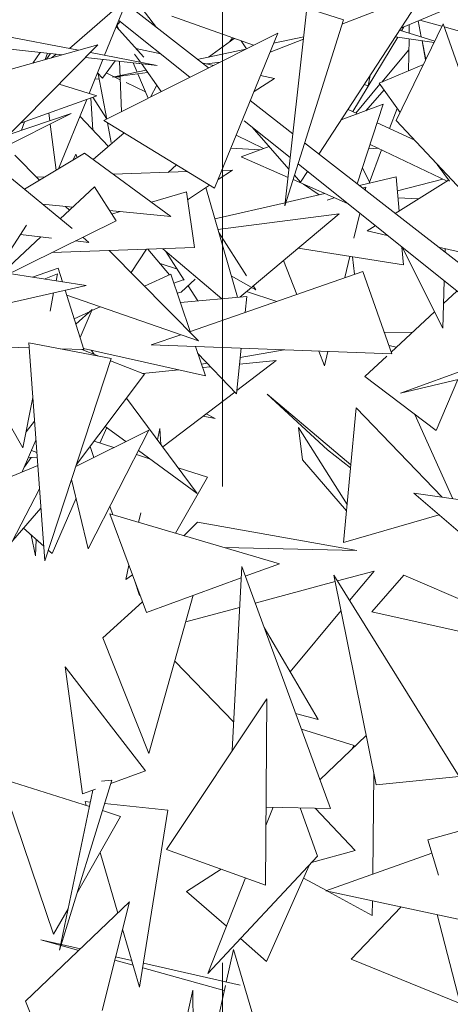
# Model space of a CAD drawing. Header units: metres. Extents: x -14.5 to 19.7, y -19.1 to 4.
# Tile 119 of 218: x 16.4387 to 16.529, y 2.6663 to 2.873. Entities that reach past the tile are written whole.
import ezdxf

# ---------------------------------------------------------------- set-up
doc = ezdxf.new("R2010")
doc.units = ezdxf.units.M
doc.linetypes.add('Traço ponto', pattern=[0.015875, 0.00635, -0.004762, 0, -0.004762])
doc.layers.add('A-DETL', color=7, linetype='Continuous', lineweight=5, true_color=0x00a600)
doc.layers.add('L-PLNT', color=7, linetype='Continuous', lineweight=5, true_color=0x005900)
doc.layers.add('G-IMPT', color=7, linetype='Continuous', lineweight=5)

# ---------------------------------------------------------------- blocks, each defined once
blk = doc.blocks.new('ÁRVORES ORNAMENTAIS - Pequeno e Médio Porte - Ipê-roxo-2976198-A')
at = {"layer": 'G-IMPT', "color": 253, "true_color": 0xaaaaaa}
for p, q in [((5.9866, 2.87763), (5.97431, 2.86689)), ((5.9866, 2.87763), (5.98166, 2.86548)), ((6.02664, 2.84476), (6.04873, 2.87869)), ((6.03147, 2.87201), (6.04873, 2.87869)), ((6.00343, 2.86282), (5.98607, 2.87633)), ((5.99252, 2.87132), (5.98862, 2.87643)), ((6.02411, 2.87541), (6.01949, 2.83389)), ((6.03177, 2.87296), (6.02411, 2.87541)), ((6.05416, 2.87551), (6.04386, 2.8712)), ((5.99955, 2.86087), (5.98464, 2.87281)), ((6.01292, 2.86759), (5.99575, 2.8737)), ((6.03177, 2.87296), (6.01949, 2.83389)), ((6.04813, 2.86936), (6.04749, 2.87272)), ((6.04749, 2.87272), (6.04812, 2.86936)), ((6.05245, 2.87158), (6.04781, 2.87286)), ((5.98411, 2.87152), (5.98985, 2.86508)), ((5.98491, 2.87259), (5.9842, 2.87172)), ((5.98461, 2.87096), (5.98425, 2.87179)), ((6.04284, 2.85182), (6.05272, 2.87212)), ((6.04358, 2.87079), (6.05094, 2.86847)), ((6.04449, 2.87147), (6.044, 2.87065)), ((6.04559, 2.87193), (6.04556, 2.87016)), ((6.05272, 2.87212), (6.06415, 2.83947)), ((6.05716, 2.87029), (6.05296, 2.87144)), ((5.94015, 2.86917), (5.97273, 2.86556)), ((5.95517, 2.87057), (5.97619, 2.86653)), ((5.98147, 2.85179), (6.01799, 2.87014)), ((6.00884, 2.86904), (6.00345, 2.86512)), ((6.00474, 2.83759), (6.01799, 2.87014)), ((6.00784, 2.86831), (6.00849, 2.86917)), ((6.01143, 2.86684), (6.01033, 2.86851)), ((6.01637, 2.86616), (6.02338, 2.86888)), ((6.02344, 2.86936), (6.01713, 2.86802)), ((6.04317, 2.86927), (6.03375, 2.85367)), ((6.04265, 2.86934), (6.05081, 2.86819)), ((6.04555, 2.86894), (6.04545, 2.86224)), ((6.04828, 2.86855), (6.04904, 2.86456)), ((6.04905, 2.86458), (6.04829, 2.86855)), ((5.9495, 2.85911), (5.98025, 2.86766)), ((5.95165, 2.83881), (5.98025, 2.86766)), ((5.98822, 2.8669), (5.99343, 2.86577)), ((6.01132, 2.86679), (6.00111, 2.86463)), ((6.04551, 2.86663), (6.03982, 2.85984)), ((5.96661, 2.86386), (5.96814, 2.86607)), ((5.9692, 2.86458), (5.96964, 2.86591)), ((5.97026, 2.86584), (5.96944, 2.86465)), ((5.97144, 2.86562), (5.97048, 2.86494)), ((5.97764, 2.86502), (5.99265, 2.86336)), ((5.98131, 2.86462), (5.9784, 2.85748)), ((5.97866, 2.86605), (5.99265, 2.86336)), ((5.98915, 2.86404), (5.98795, 2.86573)), ((5.98119, 2.86065), (5.98384, 2.86434)), ((5.99034, 2.86234), (5.98333, 2.86086)), ((5.98479, 2.86423), (5.9852, 2.85366)), ((5.98846, 2.86195), (5.98762, 2.86392)), ((5.98871, 2.8638), (5.9894, 2.86368)), ((5.99352, 2.85785), (5.98936, 2.86373)), ((6.00205, 2.8639), (6.0045, 2.86336)), ((6.00309, 2.86367), (6.00591, 2.86407)), ((6.03929, 2.85961), (6.04856, 2.86357)), ((5.98053, 2.86053), (5.9796, 2.86044)), ((5.98119, 2.86065), (5.98016, 2.8618)), ((5.98209, 2.8521), (5.98032, 2.86162)), ((5.98494, 2.86036), (5.982, 2.86177)), ((5.98333, 2.86086), (5.99066, 2.8619)), ((5.98492, 2.86096), (5.98391, 2.86086)), ((5.9908, 2.85648), (5.9886, 2.86161)), ((6.01301, 2.8579), (6.01729, 2.86058)), ((6.01436, 2.86122), (6.01729, 2.86058)), ((6.03737, 2.86125), (6.03695, 2.85904)), ((5.98003, 2.85698), (5.97209, 2.85943)), ((5.99022, 2.85783), (5.9862, 2.85976)), ((5.99125, 2.8567), (5.99258, 2.85918)), ((6.03944, 2.85939), (6.0344, 2.85337)), ((6.03695, 2.85904), (6.03613, 2.85933)), ((6.03647, 2.85384), (6.0403, 2.8582)), ((6.03929, 2.85961), (6.04366, 2.85351)), ((5.98003, 2.85698), (5.96397, 2.85123)), ((5.97789, 2.85622), (5.97196, 2.84165)), ((5.9792, 2.84979), (5.97873, 2.85652)), ((5.98207, 2.85219), (5.97916, 2.85667)), ((6.02117, 2.84901), (6.01223, 2.85598)), ((6.04014, 2.8552), (6.03132, 2.85194)), ((6.03475, 2.85321), (6.03275, 2.85414)), ((6.03468, 2.8385), (6.04014, 2.8552)), ((6.04305, 2.85435), (6.04146, 2.8501)), ((5.95746, 2.84467), (5.97461, 2.85325)), ((5.96163, 2.84888), (5.97461, 2.85325)), ((5.96991, 2.85336), (5.97012, 2.85174)), ((5.97645, 2.8527), (5.98245, 2.84635)), ((5.96423, 2.84975), (5.96483, 2.85154)), ((5.97021, 2.85105), (5.97149, 2.84137)), ((5.98147, 2.85179), (6.00474, 2.83759)), ((5.983, 2.8472), (5.98223, 2.85132)), ((6.02061, 2.844), (6.01096, 2.85173)), ((6.01259, 2.85043), (6.02035, 2.84161)), ((6.04674, 2.84765), (6.03887, 2.8513)), ((6.04284, 2.85182), (6.06998, 2.82282)), ((5.97924, 2.8436), (5.98575, 2.84918)), ((6.01503, 2.84593), (6.00926, 2.8487)), ((6.00815, 2.84597), (6.01432, 2.84567)), ((6.01617, 2.84636), (6.01032, 2.84419)), ((6.0989, 2.78852), (6.02364, 2.84709)), ((6.03709, 2.84586), (6.03905, 2.84599)), ((6.05357, 2.83907), (6.03739, 2.84678)), ((5.96283, 2.84451), (5.96801, 2.83927)), ((5.97741, 2.84494), (5.96483, 2.83736)), ((5.97561, 2.8447), (5.97507, 2.84353)), ((5.97586, 2.84401), (5.97561, 2.8447)), ((5.97741, 2.84494), (5.99554, 2.83165)), ((6.02015, 2.83986), (6.01032, 2.84419)), ((6.03979, 2.84564), (6.03715, 2.83861)), ((5.99496, 2.84091), (5.99674, 2.84247)), ((6.09493, 2.78448), (6.02225, 2.84269)), ((6.03577, 2.84185), (6.03726, 2.83888)), ((6.05149, 2.84258), (6.05402, 2.83905)), ((5.9609, 2.8406), (5.97481, 2.82914)), ((5.96736, 2.83993), (5.96921, 2.84)), ((5.98346, 2.8405), (5.99906, 2.84106)), ((6.00548, 2.8394), (6.00852, 2.8414)), ((6.00626, 2.84132), (6.00852, 2.8414)), ((6.0215, 2.8403), (6.02279, 2.83884)), ((6.02279, 2.83884), (6.02425, 2.84109)), ((6.04288, 2.83994), (6.03514, 2.83814)), ((6.04346, 2.8328), (6.04288, 2.83994)), ((5.97234, 2.83117), (5.9795, 2.83785)), ((5.98405, 2.83074), (5.9795, 2.83785)), ((5.99906, 2.83518), (6.0037, 2.83823)), ((6.00292, 2.83772), (6.00955, 2.81469)), ((6.03267, 2.83435), (6.02122, 2.83939)), ((6.02339, 2.83844), (6.02666, 2.83618)), ((6.03649, 2.83783), (6.03582, 2.83761)), ((6.03649, 2.83783), (6.03635, 2.8372)), ((6.05387, 2.83925), (6.04265, 2.8323)), ((6.05266, 2.8395), (6.04312, 2.837)), ((5.99883, 2.83683), (5.99147, 2.83463)), ((5.99883, 2.83683), (6.00049, 2.82511)), ((6.02787, 2.83646), (6.0197, 2.83457)), ((6.02984, 2.83559), (6.0284, 2.83511)), ((6.04761, 2.83537), (6.04323, 2.83556)), ((5.96862, 2.83424), (5.97497, 2.83363)), ((5.97344, 2.83378), (5.97425, 2.83296)), ((6.01956, 2.83454), (6.00482, 2.83113)), ((5.98268, 2.83289), (5.99554, 2.83165)), ((5.98489, 2.83267), (5.98315, 2.83215)), ((6.00545, 2.82892), (6.03089, 2.8322)), ((6.01265, 2.8169), (6.03089, 2.8322)), ((6.03521, 2.83231), (6.034, 2.82707)), ((5.96524, 2.82981), (5.95399, 2.81246)), ((5.98405, 2.83074), (5.95814, 2.81792)), ((6.03846, 2.8297), (6.03678, 2.82866)), ((5.95814, 2.81792), (5.96825, 2.82736)), ((5.96397, 2.82784), (5.97052, 2.8271)), ((5.97706, 2.82728), (5.97836, 2.82621)), ((6.00563, 2.82831), (6.01146, 2.81921)), ((6.04098, 2.82769), (6.03678, 2.82866)), ((6.00049, 2.82511), (5.97057, 2.82407)), ((5.97553, 2.82653), (5.97836, 2.82621)), ((6.04437, 2.82152), (6.04407, 2.82522)), ((6.04411, 2.82518), (6.05262, 2.80819)), ((6.05606, 2.82422), (6.05175, 2.82521)), ((5.98263, 2.82449), (6.00136, 2.80555)), ((5.9872, 2.81987), (5.99045, 2.82476)), ((5.99073, 2.82477), (5.99529, 2.81941)), ((5.99384, 2.82488), (6.00626, 2.81439)), ((5.99838, 2.81831), (5.99451, 2.82432)), ((6.04437, 2.82152), (6.02227, 2.82497)), ((6.03312, 2.82327), (6.0321, 2.81882)), ((6.03414, 2.81953), (6.0337, 2.82318)), ((6.05316, 2.82489), (6.05314, 2.82413)), ((5.9933, 2.82175), (5.99692, 2.82058)), ((6.01922, 2.82241), (6.02198, 2.8153)), ((5.96164, 2.81965), (5.97777, 2.81717)), ((5.97192, 2.82079), (5.96649, 2.81891)), ((5.97174, 2.81959), (5.96899, 2.81852)), ((5.97174, 2.81959), (5.97145, 2.81814)), ((5.97282, 2.81793), (5.97192, 2.82079)), ((5.99553, 2.81952), (5.99004, 2.81699)), ((5.99963, 2.80753), (5.99553, 2.81952)), ((6.03586, 2.82013), (5.99946, 2.80747)), ((6.01337, 2.81622), (6.00825, 2.81921)), ((6.04193, 2.80283), (6.03586, 2.82013)), ((5.93939, 2.80849), (5.97777, 2.81717)), ((5.99833, 2.81839), (5.99618, 2.81763)), ((6.00067, 2.81846), (5.99775, 2.81576)), ((6.00121, 2.81393), (5.99917, 2.81708)), ((6.01284, 2.81706), (6.01337, 2.81622)), ((6.05294, 2.81811), (6.05262, 2.80819)), ((5.97095, 2.81563), (5.97019, 2.8118)), ((5.97728, 2.80374), (5.97337, 2.81618)), ((5.97369, 2.81515), (6.00136, 2.80555)), ((5.99688, 2.81557), (5.99775, 2.81576)), ((6.01148, 2.81486), (5.99755, 2.8136)), ((6.01006, 2.81473), (6.01247, 2.81675)), ((6.01113, 2.81153), (6.01148, 2.81486)), ((6.01144, 2.81589), (6.01778, 2.81384)), ((6.05279, 2.81336), (6.05561, 2.81598)), ((5.98073, 2.81271), (5.97894, 2.81189)), ((5.97859, 2.81173), (5.97525, 2.81019)), ((5.9756, 2.80908), (5.97905, 2.81213)), ((5.9765, 2.80622), (5.97905, 2.81213)), ((6.0418, 2.8032), (6.0509, 2.81162)), ((5.99764, 2.80684), (5.99143, 2.80468)), ((6.04627, 2.80733), (6.04034, 2.80738)), ((5.96583, 2.80411), (5.94106, 2.80491)), ((5.95218, 2.80455), (5.9645, 2.78309)), ((5.98305, 2.80183), (5.96575, 2.80516)), ((5.96575, 2.80516), (5.96908, 2.75934)), ((6.04193, 2.80283), (5.99143, 2.80468)), ((6.04291, 2.80423), (6.04132, 2.80459)), ((5.97728, 2.80374), (5.97231, 2.8039)), ((5.98041, 2.80234), (5.97684, 2.80375)), ((6.00282, 2.79818), (5.97722, 2.80394)), ((5.9788, 2.80359), (5.97943, 2.80273)), ((6.00282, 2.79818), (6.00071, 2.80434)), ((6.00933, 2.79442), (6.00118, 2.80296)), ((6.00933, 2.79442), (6.01034, 2.80399)), ((6.01014, 2.80208), (6.01932, 2.80366)), ((6.0266, 2.80339), (6.02781, 2.80028)), ((6.02851, 2.80332), (6.02781, 2.80028)), ((6.04379, 2.7946), (6.07031, 2.8042)), ((5.98305, 2.80183), (5.96908, 2.75934)), ((5.99003, 2.79854), (5.9829, 2.80136)), ((6.00196, 2.80068), (6.00316, 2.80089)), ((6.0094, 2.79511), (6.01769, 2.80141)), ((6.00999, 2.80067), (6.01769, 2.80141)), ((6.03625, 2.79807), (6.04087, 2.80234)), ((5.99003, 2.79854), (5.97575, 2.7796)), ((5.98961, 2.79871), (5.99721, 2.79944)), ((6.00222, 2.79992), (6.00393, 2.80009)), ((6.04379, 2.7946), (6.06236, 2.79896)), ((6.03625, 2.79807), (6.05122, 2.78673)), ((6.05122, 2.78673), (6.05583, 2.79743)), ((5.99384, 2.78327), (6.00898, 2.79479)), ((6.02846, 2.78268), (6.0158, 2.79439)), ((6.03334, 2.77953), (6.0158, 2.79439)), ((5.96659, 2.79363), (5.9645, 2.78309)), ((5.98625, 2.79352), (6.00106, 2.77352)), ((6.00489, 2.78925), (6.00299, 2.79023)), ((6.03448, 2.79152), (6.03181, 2.76325)), ((6.05249, 2.77275), (6.03448, 2.79152)), ((6.05478, 2.77242), (6.0468, 2.79008)), ((5.96695, 2.78871), (5.96516, 2.78643)), ((6.00489, 2.78925), (6.00235, 2.78975)), ((5.99093, 2.78683), (5.97561, 2.7792)), ((5.99093, 2.78683), (5.97822, 2.76191)), ((5.98067, 2.78409), (5.98209, 2.78736)), ((5.98177, 2.78759), (5.98611, 2.78442)), ((5.99326, 2.78716), (5.99272, 2.78478)), ((5.99346, 2.78378), (5.99326, 2.78716)), ((6.03255, 2.77119), (6.02233, 2.78737)), ((6.0232, 2.78054), (6.02233, 2.78737)), ((5.96437, 2.77806), (5.96724, 2.78473)), ((5.97943, 2.78448), (5.98359, 2.78317)), ((5.96743, 2.7821), (5.96628, 2.7825)), ((5.97861, 2.7834), (5.97938, 2.78107)), ((5.98873, 2.78251), (6.00106, 2.77352)), ((6.02846, 2.78268), (6.03328, 2.77886)), ((5.96481, 2.7791), (5.96623, 2.78109)), ((5.96751, 2.78096), (5.9657, 2.78114)), ((5.98831, 2.78168), (5.99107, 2.78081)), ((6.03243, 2.76984), (6.0232, 2.78054)), ((5.96763, 2.77941), (5.95368, 2.77364)), ((5.99707, 2.77891), (6.00325, 2.77696)), ((5.97822, 2.76191), (5.97472, 2.77647)), ((6.00325, 2.77696), (5.9965, 2.76517)), ((5.96798, 2.77448), (5.95848, 2.75621)), ((6.04656, 2.77359), (6.06294, 2.75953)), ((6.04656, 2.77359), (6.07124, 2.77009)), ((5.97064, 2.76088), (5.97567, 2.77251)), ((5.96828, 2.77044), (5.96236, 2.76366)), ((5.98277, 2.77083), (5.98337, 2.76904)), ((5.98924, 2.76946), (5.98879, 2.76744)), ((5.99044, 2.74855), (5.98273, 2.76923)), ((5.98273, 2.76923), (6.01833, 2.75875)), ((5.99831, 2.76464), (6.00115, 2.76749)), ((6.00115, 2.76749), (6.03461, 2.76154)), ((6.05191, 2.769), (6.03181, 2.76325)), ((5.96886, 2.76246), (5.96459, 2.76622)), ((5.96625, 2.76476), (5.96717, 2.76043)), ((5.96729, 2.76384), (5.96717, 2.76043)), ((5.97064, 2.76088), (5.96983, 2.7616)), ((6.00673, 2.76216), (6.03461, 2.76154)), ((5.98675, 2.75846), (5.98607, 2.75546)), ((6.00845, 2.71953), (6.01045, 2.75817)), ((6.02906, 2.70736), (6.01045, 2.75817)), ((6.01119, 2.75614), (6.01833, 2.75875)), ((6.03054, 2.75516), (6.03821, 2.75723)), ((6.03308, 2.75108), (6.03821, 2.75723)), ((5.98749, 2.75647), (5.98607, 2.75546)), ((5.98792, 2.75531), (5.98899, 2.75207)), ((5.99044, 2.74855), (6.01033, 2.75582)), ((6.01326, 2.75048), (6.03006, 2.75503)), ((6.05607, 2.71414), (6.0298, 2.75635)), ((6.03865, 2.71233), (6.0298, 2.75635)), ((6.04444, 2.75638), (6.03772, 2.74868)), ((6.04444, 2.75638), (6.07006, 2.7454)), ((5.98131, 2.74319), (5.9896, 2.7508)), ((5.99092, 2.7189), (6.00027, 2.75214)), ((5.9987, 2.74654), (6.01, 2.7496)), ((6.02058, 2.7361), (6.03129, 2.74894)), ((6.03772, 2.74868), (6.0596, 2.74379)), ((6.01514, 2.74537), (6.02645, 2.72608)), ((5.98131, 2.74319), (5.99092, 2.7189)), ((5.99638, 2.73831), (6.00876, 2.72551)), ((5.97339, 2.73713), (5.977, 2.71045)), ((5.97339, 2.73713), (5.99024, 2.71532)), ((5.99461, 2.69881), (6.01571, 2.7304)), ((6.01541, 2.69132), (6.01571, 2.7304)), ((6.02645, 2.72608), (6.02175, 2.72732)), ((6.03407, 2.72064), (6.02295, 2.72404)), ((6.02684, 2.71341), (6.03656, 2.72272)), ((6.03407, 2.72064), (6.03364, 2.71992)), ((5.95988, 2.7137), (5.97846, 2.70782)), ((5.95988, 2.7137), (5.97093, 2.681)), ((5.98296, 2.71264), (5.99024, 2.71532)), ((6.03792, 2.69359), (6.03816, 2.71478)), ((6.05607, 2.71414), (6.03865, 2.71233)), ((5.98318, 2.71335), (5.97216, 2.67766)), ((5.977, 2.71045), (5.97971, 2.71145)), ((5.98318, 2.71335), (5.98102, 2.71311)), ((5.97917, 2.71125), (5.97216, 2.67766)), ((5.97754, 2.70885), (5.97865, 2.70874)), ((5.97754, 2.70885), (5.97779, 2.70803)), ((5.98166, 2.70843), (5.99493, 2.70706)), ((6.017, 2.70766), (6.0155, 2.70383)), ((6.01553, 2.70769), (6.02906, 2.70736)), ((6.02636, 2.69738), (6.02273, 2.70751)), ((6.03424, 2.69857), (6.02582, 2.70744)), ((5.98501, 2.70574), (5.97587, 2.68967)), ((5.98121, 2.70695), (5.98501, 2.70574)), ((5.99493, 2.70706), (5.989, 2.66986)), ((6.04952, 2.70084), (6.07263, 2.70727)), ((6.04952, 2.70084), (6.05172, 2.69337)), ((5.98069, 2.69814), (5.98442, 2.68545)), ((5.99461, 2.69881), (6.01541, 2.69132)), ((6.02636, 2.69738), (6.00334, 2.67276)), ((6.03424, 2.69857), (6.02511, 2.69605)), ((6.05036, 2.69801), (6.02806, 2.69009)), ((6.0156, 2.67531), (6.02457, 2.69546)), ((5.99886, 2.68998), (6.00611, 2.69467)), ((6.0112, 2.69284), (6.00334, 2.67276)), ((6.02825, 2.69015), (6.02338, 2.6928)), ((6.00721, 2.68266), (5.99886, 2.68998)), ((6.07225, 2.6807), (6.02806, 2.69009)), ((6.03783, 2.68492), (6.02856, 2.68998)), ((5.96506, 2.66692), (5.98685, 2.68777)), ((5.98115, 2.66502), (5.98685, 2.68777)), ((6.0439, 2.68672), (6.03344, 2.67578)), ((6.03783, 2.68492), (6.03786, 2.68801)), ((5.97397, 2.68634), (5.97093, 2.681)), ((6.05147, 2.68512), (6.05627, 2.66649)), ((5.98542, 2.68205), (5.989, 2.66986)), ((5.97657, 2.67793), (5.96829, 2.67982)), ((5.96829, 2.67982), (5.97624, 2.67762)), ((6.0156, 2.67531), (6.01017, 2.68007)), ((6.00872, 2.67783), (6.00718, 2.67097)), ((6.00872, 2.67783), (6.02118, 2.63581)), ((5.98379, 2.67554), (5.98764, 2.67448)), ((5.98735, 2.67548), (5.98396, 2.67625)), ((6.0101, 2.67031), (5.98981, 2.67492)), ((6.03344, 2.67578), (6.05627, 2.66649)), ((5.98965, 2.67392), (6.00678, 2.6692)), ((6.00701, 2.67022), (6.00368, 2.65538)), ((5.99828, 2.66084), (6.00017, 2.66925)), ((6.00017, 2.66925), (6.00028, 2.66035)), ((5.96506, 2.66692), (5.9753, 2.64172))]:
    blk.add_line(p, q, dxfattribs=at)

msp = doc.modelspace()

# ---------------------------------------------------------------- linework, layer by layer
at = {"layer": 'A-DETL', "color": 7, "linetype": 'Traço ponto'}
msp.add_line((16.48124, -0.625), (16.48124, 3.98764), dxfattribs=at)

# ---------------------------------------------------------------- block references
at = {"layer": 'L-PLNT', "color": 253, "true_color": 0xaaaaaa}
msp.add_blockref('ÁRVORES ORNAMENTAIS - Pequeno e Médio Porte - Ipê-roxo-2976198-A', (10.47483, 0), dxfattribs=at)

doc.saveas('drawing.dxf')
